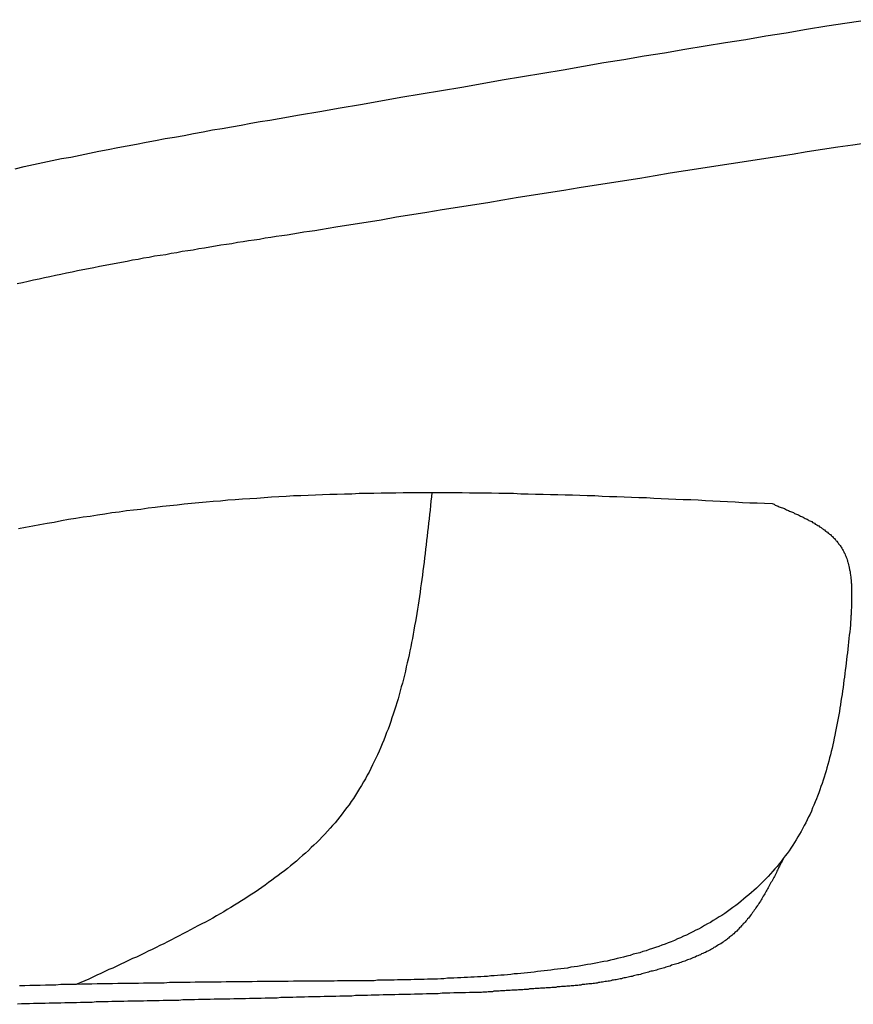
# Model space of a CAD drawing. Extents: x 562 to 7231, y 5767 to 12226.
# Tile 46 of 83: x 1428 to 1640, y 10708 to 10958. Entities that reach past the tile are written whole.
import ezdxf

# ---------------------------------------------------------------- set-up
doc = ezdxf.new("R2010")
doc.units = 0
doc.layers.add('CAR', color=10, linetype='CONTINUOUS')

msp = doc.modelspace()

# ---------------------------------------------------------------- linework, layer by layer
at = {"layer": 'CAR'}
for points in [[(1494.38, 10933.3, 0), (1499.53, 10934.2, 0), (1504.68, 10935.1, 0), (1509.83, 10936, 0), (1514.98, 10936.9, 0), (1520.13, 10937.8, 0), (1525.27, 10938.7, 0), (1530.42, 10939.6, 0), (1535.57, 10940.4, 0), (1540.72, 10941.3, 0), (1545.87, 10942.2, 0), (1551.02, 10943.1, 0), (1556.17, 10944, 0), (1561.32, 10944.8, 0), (1566.47, 10945.7, 0), (1571.62, 10946.6, 0), (1576.77, 10947.5, 0), (1581.92, 10948.3, 0), (1587.08, 10949.2, 0), (1592.23, 10950, 0), (1597.38, 10950.9, 0), (1602.53, 10951.8, 0), (1607.69, 10952.6, 0), (1612.84, 10953.4, 0), (1617.99, 10954.3, 0), (1623.15, 10955.1, 0), (1628.3, 10956, 0), (1633.46, 10956.8, 0), (1638.62, 10957.6, 0), (1643.77, 10958.4, 0)], [(1427.27, 10920.5, 0), (1429.62, 10921.1, 0), (1431.97, 10921.6, 0), (1434.32, 10922.1, 0), (1436.69, 10922.6, 0), (1439.05, 10923.1, 0), (1441.42, 10923.5, 0), (1443.8, 10924, 0), (1446.18, 10924.5, 0), (1448.56, 10925, 0), (1450.95, 10925.4, 0), (1453.34, 10925.9, 0), (1455.74, 10926.4, 0), (1458.14, 10926.8, 0), (1460.54, 10927.3, 0), (1462.94, 10927.7, 0), (1465.35, 10928.2, 0), (1467.76, 10928.6, 0), (1470.18, 10929, 0), (1472.59, 10929.5, 0), (1475.01, 10929.9, 0), (1477.43, 10930.4, 0), (1479.85, 10930.8, 0), (1482.27, 10931.2, 0), (1484.69, 10931.6, 0), (1487.11, 10932.1, 0), (1489.54, 10932.5, 0), (1491.96, 10932.9, 0), (1494.38, 10933.3, 0)], [(1643.93, 10927.1, 0), (1640.07, 10926.5, 0), (1636.2, 10926, 0), (1632.33, 10925.4, 0), (1628.47, 10924.8, 0), (1624.6, 10924.2, 0), (1620.74, 10923.6, 0), (1616.87, 10923, 0), (1613.01, 10922.4, 0), (1609.14, 10921.8, 0), (1605.28, 10921.2, 0), (1601.41, 10920.6, 0), (1597.55, 10920, 0), (1593.68, 10919.4, 0), (1589.82, 10918.7, 0), (1585.96, 10918.1, 0), (1582.09, 10917.5, 0), (1578.23, 10916.9, 0), (1574.37, 10916.3, 0), (1570.5, 10915.7, 0), (1566.64, 10915, 0), (1562.78, 10914.4, 0), (1558.92, 10913.8, 0), (1555.05, 10913.2, 0), (1551.19, 10912.6, 0), (1547.33, 10911.9, 0), (1543.47, 10911.3, 0), (1539.6, 10910.7, 0), (1535.74, 10910.1, 0), (1531.88, 10909.4, 0), (1528.02, 10908.8, 0), (1524.16, 10908.2, 0), (1520.29, 10907.5, 0), (1516.43, 10906.9, 0), (1512.57, 10906.3, 0), (1508.71, 10905.7, 0), (1504.85, 10905, 0)], [(1504.85, 10905, 0), (1503.44, 10904.8, 0), (1502.04, 10904.6, 0), (1500.63, 10904.4, 0), (1499.22, 10904.2, 0), (1497.82, 10903.9, 0), (1496.41, 10903.7, 0), (1495.01, 10903.5, 0), (1493.6, 10903.3, 0), (1492.2, 10903.1, 0), (1490.79, 10902.9, 0), (1489.39, 10902.6, 0), (1487.98, 10902.4, 0), (1486.57, 10902.2, 0), (1485.17, 10902, 0), (1483.76, 10901.8, 0), (1482.36, 10901.5, 0), (1480.96, 10901.3, 0), (1479.55, 10901.1, 0), (1478.15, 10900.9, 0), (1476.74, 10900.6, 0), (1475.34, 10900.4, 0), (1473.93, 10900.2, 0), (1472.53, 10899.9, 0), (1471.13, 10899.7, 0), (1469.73, 10899.5, 0), (1468.32, 10899.2, 0), (1466.92, 10899, 0), (1465.52, 10898.7, 0), (1464.12, 10898.5, 0), (1462.71, 10898.3, 0), (1461.31, 10898, 0), (1459.91, 10897.8, 0), (1458.51, 10897.5, 0), (1457.11, 10897.3, 0), (1455.71, 10897, 0), (1454.31, 10896.7, 0), (1452.91, 10896.5, 0), (1451.51, 10896.2, 0), (1450.11, 10896, 0), (1448.71, 10895.7, 0), (1447.31, 10895.4, 0), (1445.92, 10895.1, 0), (1444.52, 10894.9, 0), (1443.12, 10894.6, 0), (1441.73, 10894.3, 0), (1440.33, 10894, 0), (1438.93, 10893.7, 0), (1437.54, 10893.4, 0), (1436.14, 10893.1, 0), (1434.75, 10892.8, 0), (1433.36, 10892.5, 0), (1431.96, 10892.2, 0), (1430.57, 10891.9, 0), (1429.18, 10891.6, 0), (1427.78, 10891.3, 0)], [(1428.12, 10829.2, 0), (1429.94, 10829.5, 0), (1431.76, 10829.8, 0), (1433.58, 10830.2, 0), (1435.41, 10830.5, 0), (1437.23, 10830.8, 0), (1439.06, 10831.2, 0), (1440.88, 10831.5, 0), (1442.71, 10831.8, 0), (1444.54, 10832.1, 0), (1446.37, 10832.3, 0), (1448.2, 10832.6, 0), (1450.03, 10832.9, 0), (1451.86, 10833.2, 0), (1453.7, 10833.4, 0), (1455.53, 10833.7, 0), (1457.37, 10833.9, 0), (1459.2, 10834.1, 0), (1461.04, 10834.4, 0), (1462.88, 10834.6, 0), (1464.72, 10834.8, 0), (1466.56, 10835, 0), (1468.4, 10835.2, 0), (1470.24, 10835.4, 0), (1472.08, 10835.6, 0), (1473.93, 10835.8, 0), (1475.77, 10835.9, 0), (1477.62, 10836.1, 0), (1479.46, 10836.2, 0), (1481.31, 10836.4, 0), (1483.16, 10836.5, 0), (1485.01, 10836.7, 0), (1486.86, 10836.8, 0), (1488.71, 10836.9, 0), (1490.56, 10837, 0), (1492.41, 10837.2, 0), (1494.26, 10837.3, 0), (1496.11, 10837.4, 0), (1497.97, 10837.5, 0), (1499.82, 10837.5, 0), (1501.68, 10837.6, 0), (1503.54, 10837.7, 0), (1505.39, 10837.8, 0), (1507.25, 10837.9, 0), (1509.11, 10837.9, 0), (1510.97, 10838, 0), (1512.83, 10838, 0), (1514.69, 10838.1, 0), (1516.55, 10838.1, 0), (1518.41, 10838.1, 0), (1520.27, 10838.2, 0), (1522.13, 10838.2, 0), (1524, 10838.2, 0), (1525.86, 10838.3, 0), (1527.72, 10838.3, 0), (1529.59, 10838.3, 0), (1531.45, 10838.3, 0), (1533.32, 10838.3, 0), (1535.19, 10838.3, 0), (1537.05, 10838.3, 0), (1538.92, 10838.3, 0), (1540.79, 10838.3, 0), (1542.66, 10838.2, 0), (1544.53, 10838.2, 0), (1546.39, 10838.2, 0), (1548.26, 10838.2, 0), (1550.13, 10838.1, 0), (1552, 10838.1, 0), (1553.88, 10838.1, 0), (1555.75, 10838, 0), (1557.62, 10838, 0), (1559.49, 10837.9, 0), (1561.36, 10837.9, 0), (1563.24, 10837.8, 0), (1565.11, 10837.8, 0), (1566.98, 10837.7, 0), (1568.86, 10837.7, 0), (1570.73, 10837.6, 0), (1572.6, 10837.5, 0), (1574.48, 10837.5, 0), (1576.35, 10837.4, 0), (1578.23, 10837.3, 0), (1580.1, 10837.3, 0), (1581.98, 10837.2, 0), (1583.85, 10837.1, 0), (1585.73, 10837, 0), (1587.61, 10837, 0), (1589.48, 10836.9, 0), (1591.36, 10836.8, 0), (1593.24, 10836.7, 0), (1595.11, 10836.6, 0), (1596.99, 10836.5, 0), (1598.87, 10836.5, 0), (1600.74, 10836.4, 0), (1602.62, 10836.3, 0), (1604.5, 10836.2, 0), (1606.38, 10836.1, 0), (1608.25, 10836, 0), (1610.13, 10835.9, 0), (1612.01, 10835.8, 0), (1613.89, 10835.7, 0), (1615.76, 10835.7, 0), (1617.64, 10835.6, 0), (1619.52, 10835.5, 0)], [(1533.13, 10838.3, 0), (1533.01, 10837.2, 0), (1532.9, 10836.1, 0), (1532.78, 10835, 0), (1532.66, 10833.8, 0), (1532.54, 10832.7, 0), (1532.42, 10831.6, 0), (1532.29, 10830.5, 0), (1532.17, 10829.4, 0), (1532.05, 10828.3, 0), (1531.92, 10827.2, 0), (1531.8, 10826.1, 0), (1531.67, 10825, 0), (1531.54, 10823.9, 0), (1531.41, 10822.8, 0), (1531.27, 10821.7, 0), (1531.14, 10820.6, 0), (1531, 10819.5, 0), (1530.86, 10818.4, 0), (1530.72, 10817.3, 0), (1530.57, 10816.2, 0), (1530.42, 10815.1, 0), (1530.27, 10814.1, 0), (1530.12, 10813, 0), (1529.96, 10811.9, 0), (1529.8, 10810.8, 0), (1529.63, 10809.7, 0), (1529.46, 10808.7, 0), (1529.29, 10807.6, 0), (1529.11, 10806.5, 0), (1528.93, 10805.5, 0), (1528.75, 10804.4, 0), (1528.56, 10803.3, 0), (1528.37, 10802.3, 0), (1528.17, 10801.2, 0), (1527.97, 10800.2, 0), (1527.76, 10799.1, 0), (1527.54, 10798.1, 0), (1527.33, 10797.1, 0), (1527.1, 10796, 0), (1526.87, 10795, 0), (1526.64, 10794, 0), (1526.4, 10792.9, 0), (1526.15, 10791.9, 0), (1525.9, 10790.9, 0), (1525.64, 10789.9, 0), (1525.37, 10788.9, 0), (1525.1, 10787.9, 0), (1524.82, 10786.9, 0), (1524.54, 10785.9, 0), (1524.24, 10784.9, 0), (1523.94, 10784, 0), (1523.64, 10783, 0), (1523.32, 10782, 0), (1523, 10781.1, 0), (1522.67, 10780.1, 0), (1522.33, 10779.1, 0), (1521.99, 10778.2, 0), (1521.64, 10777.3, 0), (1521.27, 10776.3, 0), (1520.91, 10775.4, 0), (1520.53, 10774.5, 0), (1520.14, 10773.6, 0), (1519.74, 10772.6, 0), (1519.34, 10771.7, 0), (1518.93, 10770.8, 0), (1518.5, 10770, 0), (1518.07, 10769.1, 0), (1517.63, 10768.2, 0), (1517.18, 10767.3, 0), (1516.72, 10766.5, 0), (1516.24, 10765.6, 0), (1515.76, 10764.8, 0), (1515.27, 10763.9, 0), (1514.77, 10763.1, 0), (1514.26, 10762.3, 0), (1513.73, 10761.4, 0), (1513.2, 10760.6, 0), (1512.65, 10759.8, 0), (1512.1, 10759, 0), (1511.53, 10758.3, 0), (1510.95, 10757.5, 0), (1510.36, 10756.7, 0), (1509.76, 10755.9, 0), (1509.15, 10755.2, 0), (1508.53, 10754.4, 0), (1507.9, 10753.7, 0), (1507.26, 10753, 0), (1506.6, 10752.3, 0), (1505.94, 10751.5, 0), (1505.27, 10750.8, 0), (1504.58, 10750.1, 0), (1503.89, 10749.4, 0), (1503.19, 10748.7, 0), (1502.48, 10748.1, 0), (1501.76, 10747.4, 0), (1501.03, 10746.7, 0), (1500.29, 10746.1, 0), (1499.54, 10745.4, 0), (1498.79, 10744.7, 0), (1498.02, 10744.1, 0), (1497.25, 10743.5, 0), (1496.47, 10742.8, 0), (1495.68, 10742.2, 0), (1494.88, 10741.6, 0), (1494.08, 10741, 0), (1493.27, 10740.4, 0), (1492.45, 10739.8, 0), (1491.62, 10739.2, 0), (1490.78, 10738.6, 0), (1489.94, 10738, 0), (1489.09, 10737.4, 0), (1488.24, 10736.8, 0), (1487.37, 10736.3, 0), (1486.51, 10735.7, 0), (1485.63, 10735.1, 0), (1484.75, 10734.6, 0), (1483.86, 10734, 0), (1482.97, 10733.5, 0), (1482.07, 10732.9, 0), (1481.16, 10732.4, 0), (1480.25, 10731.8, 0), (1479.34, 10731.3, 0), (1478.41, 10730.8, 0), (1477.49, 10730.2, 0), (1476.56, 10729.7, 0), (1475.62, 10729.2, 0), (1474.68, 10728.7, 0), (1473.73, 10728.2, 0), (1472.78, 10727.7, 0), (1471.83, 10727.2, 0), (1470.87, 10726.7, 0), (1469.91, 10726.2, 0), (1468.94, 10725.7, 0), (1467.97, 10725.2, 0), (1467, 10724.7, 0), (1466.02, 10724.2, 0), (1465.04, 10723.7, 0), (1464.06, 10723.2, 0), (1463.08, 10722.7, 0), (1462.09, 10722.2, 0), (1461.1, 10721.8, 0), (1460.1, 10721.3, 0), (1459.1, 10720.8, 0), (1458.11, 10720.3, 0), (1457.11, 10719.9, 0), (1456.1, 10719.4, 0), (1455.1, 10718.9, 0), (1454.09, 10718.5, 0), (1453.08, 10718, 0), (1452.07, 10717.5, 0), (1451.06, 10717.1, 0), (1450.05, 10716.6, 0), (1449.04, 10716.1, 0), (1448.02, 10715.7, 0), (1447.01, 10715.2, 0), (1445.99, 10714.7, 0), (1444.98, 10714.3, 0), (1443.96, 10713.8, 0), (1442.95, 10713.4, 0)], [(1619.52, 10835.5, 0), (1619.78, 10835.4, 0), (1620.05, 10835.3, 0), (1620.31, 10835.1, 0), (1620.57, 10835, 0), (1620.84, 10834.9, 0), (1621.1, 10834.8, 0), (1621.36, 10834.7, 0), (1621.62, 10834.6, 0), (1621.88, 10834.5, 0), (1622.15, 10834.4, 0), (1622.41, 10834.3, 0), (1622.67, 10834.2, 0), (1622.93, 10834.1, 0), (1623.19, 10833.9, 0), (1623.45, 10833.8, 0), (1623.7, 10833.7, 0), (1623.96, 10833.6, 0), (1624.22, 10833.5, 0), (1624.47, 10833.4, 0), (1624.73, 10833.3, 0), (1624.98, 10833.2, 0), (1625.24, 10833, 0), (1625.49, 10832.9, 0), (1625.74, 10832.8, 0), (1625.99, 10832.7, 0), (1626.24, 10832.6, 0), (1626.49, 10832.5, 0), (1626.74, 10832.3, 0), (1626.98, 10832.2, 0), (1627.23, 10832.1, 0), (1627.47, 10832, 0), (1627.71, 10831.9, 0), (1627.95, 10831.7, 0), (1628.19, 10831.6, 0), (1628.43, 10831.5, 0), (1628.67, 10831.4, 0), (1628.9, 10831.2, 0), (1629.14, 10831.1, 0), (1629.37, 10831, 0), (1629.6, 10830.9, 0), (1629.83, 10830.7, 0), (1630.05, 10830.6, 0), (1630.28, 10830.5, 0), (1630.5, 10830.3, 0), (1630.72, 10830.2, 0), (1630.94, 10830.1, 0), (1631.16, 10829.9, 0), (1631.38, 10829.8, 0), (1631.59, 10829.6, 0), (1631.8, 10829.5, 0), (1632.01, 10829.4, 0), (1632.22, 10829.2, 0), (1632.42, 10829.1, 0), (1632.63, 10828.9, 0), (1632.83, 10828.8, 0), (1633.02, 10828.6, 0), (1633.22, 10828.5, 0), (1633.41, 10828.3, 0), (1633.6, 10828.2, 0), (1633.79, 10828, 0), (1633.98, 10827.9, 0), (1634.16, 10827.7, 0), (1634.34, 10827.6, 0), (1634.52, 10827.4, 0), (1634.69, 10827.2, 0), (1634.87, 10827.1, 0), (1635.04, 10826.9, 0), (1635.2, 10826.7, 0), (1635.37, 10826.6, 0), (1635.53, 10826.4, 0), (1635.69, 10826.2, 0), (1635.84, 10826, 0), (1635.99, 10825.9, 0), (1636.14, 10825.7, 0), (1636.29, 10825.5, 0), (1636.43, 10825.3, 0), (1636.57, 10825.1, 0), (1636.71, 10824.9, 0), (1636.84, 10824.8, 0), (1636.97, 10824.6, 0), (1637.1, 10824.4, 0), (1637.22, 10824.2, 0), (1637.34, 10824, 0), (1637.45, 10823.8, 0), (1637.57, 10823.6, 0), (1637.67, 10823.4, 0), (1637.78, 10823.2, 0), (1637.88, 10823, 0), (1637.98, 10822.8, 0), (1638.08, 10822.5, 0), (1638.17, 10822.3, 0), (1638.26, 10822.1, 0), (1638.34, 10821.9, 0), (1638.43, 10821.7, 0), (1638.51, 10821.5, 0), (1638.58, 10821.2, 0), (1638.66, 10821, 0), (1638.73, 10820.8, 0), (1638.8, 10820.6, 0), (1638.86, 10820.3, 0), (1638.92, 10820.1, 0), (1638.98, 10819.9, 0), (1639.04, 10819.6, 0), (1639.1, 10819.4, 0), (1639.15, 10819.1, 0), (1639.2, 10818.9, 0), (1639.24, 10818.7, 0), (1639.29, 10818.4, 0), (1639.33, 10818.2, 0), (1639.37, 10817.9, 0), (1639.41, 10817.7, 0), (1639.44, 10817.4, 0), (1639.48, 10817.2, 0), (1639.51, 10816.9, 0), (1639.54, 10816.7, 0), (1639.56, 10816.4, 0), (1639.59, 10816.2, 0), (1639.61, 10815.9, 0), (1639.63, 10815.7, 0), (1639.65, 10815.4, 0), (1639.67, 10815.1, 0), (1639.69, 10814.9, 0), (1639.7, 10814.6, 0), (1639.71, 10814.4, 0), (1639.72, 10814.1, 0), (1639.73, 10813.8, 0), (1639.74, 10813.6, 0), (1639.75, 10813.3, 0), (1639.75, 10813, 0), (1639.75, 10812.8, 0), (1639.75, 10812.5, 0), (1639.75, 10812.2, 0), (1639.75, 10811.9, 0), (1639.75, 10811.7, 0), (1639.75, 10811.4, 0), (1639.74, 10811.1, 0), (1639.74, 10810.9, 0), (1639.73, 10810.6, 0), (1639.73, 10810.3, 0), (1639.72, 10810, 0), (1639.71, 10809.8, 0), (1639.7, 10809.5, 0), (1639.69, 10809.2, 0), (1639.68, 10808.9, 0), (1639.66, 10808.6, 0), (1639.65, 10808.4, 0), (1639.64, 10808.1, 0), (1639.62, 10807.8, 0), (1639.61, 10807.5, 0), (1639.59, 10807.2, 0), (1639.58, 10807, 0), (1639.56, 10806.7, 0), (1639.55, 10806.4, 0), (1639.53, 10806.1, 0), (1639.51, 10805.8, 0), (1639.49, 10805.6, 0), (1639.48, 10805.3, 0), (1639.46, 10805, 0), (1639.44, 10804.7, 0)], [(1639.44, 10804.7, 0), (1639.35, 10803.8, 0), (1639.25, 10802.9, 0), (1639.15, 10802.1, 0), (1639.05, 10801.2, 0), (1638.96, 10800.3, 0), (1638.86, 10799.4, 0), (1638.76, 10798.5, 0), (1638.66, 10797.6, 0), (1638.55, 10796.7, 0), (1638.45, 10795.8, 0), (1638.34, 10795, 0), (1638.24, 10794.1, 0), (1638.13, 10793.2, 0), (1638.02, 10792.3, 0), (1637.9, 10791.4, 0), (1637.79, 10790.6, 0), (1637.67, 10789.7, 0), (1637.55, 10788.8, 0), (1637.43, 10787.9, 0), (1637.3, 10787, 0), (1637.17, 10786.2, 0), (1637.04, 10785.3, 0), (1636.9, 10784.4, 0), (1636.76, 10783.6, 0), (1636.62, 10782.7, 0), (1636.47, 10781.8, 0), (1636.32, 10781, 0), (1636.17, 10780.1, 0), (1636.01, 10779.3, 0), (1635.85, 10778.4, 0), (1635.68, 10777.6, 0), (1635.5, 10776.7, 0), (1635.33, 10775.9, 0), (1635.14, 10775, 0), (1634.95, 10774.2, 0), (1634.76, 10773.4, 0), (1634.56, 10772.5, 0), (1634.35, 10771.7, 0), (1634.14, 10770.9, 0), (1633.93, 10770.1, 0), (1633.7, 10769.2, 0), (1633.47, 10768.4, 0), (1633.24, 10767.6, 0), (1633, 10766.8, 0), (1632.75, 10766, 0), (1632.49, 10765.2, 0), (1632.23, 10764.4, 0), (1631.96, 10763.6, 0), (1631.68, 10762.8, 0), (1631.39, 10762, 0), (1631.1, 10761.2, 0), (1630.8, 10760.5, 0), (1630.49, 10759.7, 0), (1630.17, 10758.9, 0), (1629.84, 10758.2, 0), (1629.51, 10757.4, 0), (1629.17, 10756.6, 0), (1628.82, 10755.9, 0), (1628.45, 10755.2, 0), (1628.09, 10754.4, 0), (1627.71, 10753.7, 0), (1627.32, 10753, 0), (1626.92, 10752.2, 0), (1626.51, 10751.5, 0), (1626.1, 10750.8, 0), (1625.67, 10750.1, 0), (1625.23, 10749.4, 0), (1624.78, 10748.7, 0), (1624.32, 10748, 0), (1623.85, 10747.3, 0), (1623.37, 10746.6, 0), (1622.88, 10746, 0), (1622.38, 10745.3, 0), (1621.87, 10744.6, 0), (1621.34, 10744, 0), (1620.81, 10743.3, 0), (1620.26, 10742.7, 0), (1619.71, 10742.1, 0), (1619.14, 10741.4, 0), (1618.57, 10740.8, 0), (1617.98, 10740.2, 0), (1617.39, 10739.6, 0), (1616.78, 10739, 0), (1616.17, 10738.4, 0), (1615.55, 10737.8, 0), (1614.92, 10737.2, 0), (1614.28, 10736.7, 0), (1613.64, 10736.1, 0), (1612.98, 10735.6, 0), (1612.32, 10735, 0), (1611.65, 10734.5, 0), (1610.98, 10733.9, 0), (1610.29, 10733.4, 0), (1609.6, 10732.9, 0), (1608.91, 10732.4, 0), (1608.2, 10731.9, 0), (1607.5, 10731.4, 0), (1606.78, 10730.9, 0), (1606.06, 10730.5, 0), (1605.34, 10730, 0), (1604.61, 10729.6, 0), (1603.87, 10729.1, 0), (1603.13, 10728.7, 0), (1602.39, 10728.3, 0), (1601.64, 10727.8, 0), (1600.88, 10727.4, 0), (1600.13, 10727.1, 0), (1599.37, 10726.7, 0), (1598.6, 10726.3, 0), (1597.83, 10725.9, 0), (1597.06, 10725.6, 0), (1596.29, 10725.2, 0), (1595.51, 10724.9, 0), (1594.73, 10724.5, 0), (1593.94, 10724.2, 0), (1593.15, 10723.9, 0), (1592.36, 10723.6, 0), (1591.57, 10723.3, 0), (1590.77, 10723, 0), (1589.97, 10722.7, 0), (1589.17, 10722.5, 0), (1588.36, 10722.2, 0), (1587.55, 10721.9, 0), (1586.74, 10721.7, 0), (1585.93, 10721.4, 0), (1585.11, 10721.2, 0), (1584.29, 10721, 0), (1583.47, 10720.7, 0), (1582.65, 10720.5, 0), (1581.82, 10720.3, 0), (1581, 10720.1, 0), (1580.17, 10719.9, 0), (1579.34, 10719.7, 0), (1578.51, 10719.5, 0), (1577.67, 10719.3, 0), (1576.84, 10719.2, 0), (1576, 10719, 0), (1575.16, 10718.8, 0), (1574.33, 10718.7, 0), (1573.49, 10718.5, 0), (1572.64, 10718.4, 0), (1571.8, 10718.2, 0), (1570.96, 10718.1, 0), (1570.11, 10717.9, 0), (1569.27, 10717.8, 0), (1568.42, 10717.7, 0), (1567.57, 10717.5, 0), (1566.73, 10717.4, 0), (1565.88, 10717.3, 0), (1565.03, 10717.2, 0), (1564.18, 10717.1, 0), (1563.33, 10717, 0), (1562.49, 10716.9, 0), (1561.64, 10716.8, 0), (1560.79, 10716.7, 0), (1559.94, 10716.6, 0), (1559.09, 10716.5, 0), (1558.24, 10716.4, 0), (1557.39, 10716.3, 0), (1556.55, 10716.2, 0), (1555.7, 10716.1, 0), (1554.85, 10716, 0), (1554, 10716, 0), (1553.15, 10715.9, 0), (1552.31, 10715.8, 0), (1551.46, 10715.7, 0), (1550.61, 10715.7, 0), (1549.76, 10715.6, 0), (1548.92, 10715.5, 0), (1548.07, 10715.5, 0), (1547.22, 10715.4, 0), (1546.37, 10715.4, 0), (1545.53, 10715.3, 0), (1544.68, 10715.3, 0), (1543.83, 10715.2, 0), (1542.99, 10715.2, 0), (1542.14, 10715.1, 0), (1541.29, 10715.1, 0), (1540.45, 10715, 0), (1539.6, 10715, 0), (1538.75, 10714.9, 0), (1537.91, 10714.9, 0), (1537.06, 10714.9, 0), (1536.21, 10714.8, 0), (1535.37, 10714.8, 0), (1534.52, 10714.7, 0), (1533.68, 10714.7, 0), (1532.83, 10714.7, 0), (1531.98, 10714.7, 0), (1531.14, 10714.6, 0), (1530.29, 10714.6, 0), (1529.45, 10714.6, 0), (1528.6, 10714.6, 0), (1527.75, 10714.5, 0), (1526.91, 10714.5, 0), (1526.06, 10714.5, 0), (1525.22, 10714.5, 0), (1524.37, 10714.5, 0), (1523.53, 10714.4, 0), (1522.68, 10714.4, 0), (1521.84, 10714.4, 0), (1520.99, 10714.4, 0), (1520.14, 10714.4, 0), (1519.3, 10714.4, 0), (1518.45, 10714.3, 0), (1517.61, 10714.3, 0), (1516.76, 10714.3, 0), (1515.92, 10714.3, 0), (1515.07, 10714.3, 0), (1514.23, 10714.3, 0), (1513.38, 10714.3, 0), (1512.54, 10714.3, 0), (1511.69, 10714.3, 0), (1510.85, 10714.3, 0), (1510, 10714.3, 0), (1509.16, 10714.3, 0), (1508.31, 10714.2, 0), (1507.47, 10714.2, 0), (1506.62, 10714.2, 0), (1505.78, 10714.2, 0), (1504.93, 10714.2, 0), (1504.09, 10714.2, 0), (1503.24, 10714.2, 0)], [(1622.43, 10745.4, 0), (1622.27, 10745, 0), (1622.1, 10744.7, 0), (1621.94, 10744.4, 0), (1621.78, 10744.1, 0), (1621.61, 10743.7, 0), (1621.45, 10743.4, 0), (1621.28, 10743.1, 0), (1621.12, 10742.7, 0), (1620.95, 10742.4, 0), (1620.78, 10742.1, 0), (1620.62, 10741.8, 0), (1620.45, 10741.4, 0), (1620.28, 10741.1, 0), (1620.11, 10740.8, 0), (1619.95, 10740.5, 0), (1619.78, 10740.2, 0), (1619.61, 10739.8, 0), (1619.44, 10739.5, 0), (1619.26, 10739.2, 0), (1619.09, 10738.9, 0), (1618.92, 10738.6, 0), (1618.74, 10738.2, 0), (1618.57, 10737.9, 0), (1618.39, 10737.6, 0), (1618.22, 10737.3, 0), (1618.04, 10737, 0), (1617.86, 10736.7, 0), (1617.68, 10736.4, 0), (1617.5, 10736.1, 0), (1617.31, 10735.8, 0), (1617.13, 10735.4, 0), (1616.94, 10735.1, 0), (1616.76, 10734.8, 0), (1616.57, 10734.5, 0), (1616.38, 10734.2, 0), (1616.19, 10733.9, 0), (1616, 10733.6, 0), (1615.8, 10733.4, 0), (1615.61, 10733.1, 0), (1615.41, 10732.8, 0), (1615.21, 10732.5, 0), (1615.01, 10732.2, 0), (1614.81, 10731.9, 0), (1614.6, 10731.6, 0), (1614.39, 10731.3, 0), (1614.19, 10731.1, 0), (1613.98, 10730.8, 0), (1613.76, 10730.5, 0), (1613.55, 10730.2, 0), (1613.33, 10730, 0), (1613.11, 10729.7, 0), (1612.89, 10729.4, 0), (1612.67, 10729.2, 0), (1612.44, 10728.9, 0), (1612.22, 10728.7, 0), (1611.99, 10728.4, 0), (1611.75, 10728.2, 0), (1611.52, 10727.9, 0), (1611.28, 10727.7, 0), (1611.04, 10727.4, 0), (1610.8, 10727.2, 0), (1610.55, 10726.9, 0), (1610.31, 10726.7, 0), (1610.06, 10726.5, 0), (1609.8, 10726.2, 0), (1609.55, 10726, 0), (1609.29, 10725.8, 0), (1609.03, 10725.6, 0), (1608.76, 10725.4, 0), (1608.5, 10725.1, 0), (1608.22, 10724.9, 0), (1607.95, 10724.7, 0), (1607.68, 10724.5, 0), (1607.4, 10724.3, 0), (1607.12, 10724.1, 0), (1606.83, 10723.9, 0), (1606.54, 10723.7, 0), (1606.26, 10723.6, 0), (1605.96, 10723.4, 0), (1605.67, 10723.2, 0), (1605.37, 10723, 0), (1605.08, 10722.8, 0), (1604.77, 10722.7, 0), (1604.47, 10722.5, 0), (1604.17, 10722.3, 0), (1603.86, 10722.1, 0), (1603.55, 10722, 0), (1603.24, 10721.8, 0), (1602.93, 10721.7, 0), (1602.61, 10721.5, 0), (1602.29, 10721.4, 0), (1601.97, 10721.2, 0), (1601.65, 10721.1, 0), (1601.33, 10720.9, 0), (1601.01, 10720.8, 0), (1600.68, 10720.6, 0), (1600.36, 10720.5, 0), (1600.03, 10720.3, 0), (1599.7, 10720.2, 0), (1599.37, 10720.1, 0), (1599.04, 10719.9, 0), (1598.71, 10719.8, 0), (1598.37, 10719.7, 0), (1598.04, 10719.6, 0), (1597.7, 10719.4, 0), (1597.37, 10719.3, 0), (1597.03, 10719.2, 0), (1596.69, 10719.1, 0), (1596.35, 10718.9, 0), (1596.01, 10718.8, 0), (1595.67, 10718.7, 0), (1595.33, 10718.6, 0), (1594.99, 10718.5, 0), (1594.65, 10718.4, 0), (1594.3, 10718.3, 0), (1593.96, 10718.2, 0), (1593.62, 10718, 0), (1593.27, 10717.9, 0), (1592.93, 10717.8, 0), (1592.59, 10717.7, 0), (1592.24, 10717.6, 0), (1591.9, 10717.5, 0), (1591.55, 10717.4, 0), (1591.21, 10717.3, 0), (1590.87, 10717.2, 0), (1590.52, 10717.1, 0), (1590.18, 10717, 0), (1589.84, 10716.9, 0), (1589.49, 10716.8, 0), (1589.15, 10716.7, 0), (1588.81, 10716.7, 0), (1588.47, 10716.6, 0), (1588.12, 10716.5, 0), (1587.78, 10716.4, 0), (1587.44, 10716.3, 0), (1587.1, 10716.2, 0), (1586.76, 10716.1, 0), (1586.42, 10716, 0), (1586.08, 10715.9, 0), (1585.73, 10715.8, 0), (1585.39, 10715.8, 0), (1585.05, 10715.7, 0), (1584.71, 10715.6, 0), (1584.37, 10715.5, 0), (1584.03, 10715.4, 0), (1583.69, 10715.4, 0), (1583.35, 10715.3, 0), (1583.01, 10715.2, 0), (1582.66, 10715.1, 0), (1582.32, 10715, 0), (1581.98, 10715, 0), (1581.64, 10714.9, 0), (1581.3, 10714.8, 0), (1580.96, 10714.8, 0), (1580.61, 10714.7, 0), (1580.27, 10714.6, 0), (1579.93, 10714.5, 0), (1579.59, 10714.5, 0), (1579.24, 10714.4, 0), (1578.9, 10714.4, 0), (1578.56, 10714.3, 0), (1578.21, 10714.2, 0), (1577.87, 10714.2, 0), (1577.52, 10714.1, 0), (1577.18, 10714.1, 0), (1576.84, 10714, 0), (1576.49, 10713.9, 0), (1576.14, 10713.9, 0), (1575.8, 10713.8, 0), (1575.45, 10713.8, 0), (1575.11, 10713.7, 0), (1574.76, 10713.7, 0), (1574.41, 10713.6, 0), (1574.07, 10713.6, 0), (1573.72, 10713.5, 0), (1573.37, 10713.5, 0), (1573.02, 10713.5, 0), (1572.67, 10713.4, 0), (1572.33, 10713.4, 0), (1571.98, 10713.3, 0), (1571.63, 10713.3, 0), (1571.28, 10713.3, 0), (1570.93, 10713.2, 0), (1570.58, 10713.2, 0), (1570.23, 10713.1, 0), (1569.88, 10713.1, 0), (1569.53, 10713.1, 0), (1569.18, 10713, 0), (1568.83, 10713, 0), (1568.48, 10713, 0), (1568.13, 10712.9, 0), (1567.78, 10712.9, 0), (1567.43, 10712.9, 0), (1567.08, 10712.8, 0), (1566.73, 10712.8, 0), (1566.38, 10712.8, 0), (1566.03, 10712.8, 0), (1565.68, 10712.7, 0), (1565.33, 10712.7, 0), (1564.98, 10712.7, 0), (1564.62, 10712.6, 0), (1564.27, 10712.6, 0), (1563.92, 10712.6, 0), (1563.57, 10712.6, 0), (1563.22, 10712.5, 0), (1562.87, 10712.5, 0), (1562.52, 10712.5, 0), (1562.17, 10712.5, 0), (1561.81, 10712.4, 0), (1561.46, 10712.4, 0), (1561.11, 10712.4, 0), (1560.76, 10712.4, 0), (1560.41, 10712.3, 0), (1560.06, 10712.3, 0), (1559.71, 10712.3, 0), (1559.36, 10712.3, 0), (1559.01, 10712.2, 0), (1558.66, 10712.2, 0), (1558.3, 10712.2, 0), (1557.95, 10712.2, 0), (1557.6, 10712.1, 0), (1557.25, 10712.1, 0), (1556.9, 10712.1, 0), (1556.55, 10712.1, 0), (1556.2, 10712, 0), (1555.85, 10712, 0), (1555.5, 10712, 0), (1555.15, 10712, 0), (1554.8, 10711.9, 0), (1554.45, 10711.9, 0), (1554.1, 10711.9, 0), (1553.75, 10711.9, 0), (1553.4, 10711.9, 0), (1553.05, 10711.8, 0), (1552.7, 10711.8, 0), (1552.35, 10711.8, 0), (1552, 10711.8, 0), (1551.65, 10711.7, 0), (1551.3, 10711.7, 0), (1550.95, 10711.7, 0), (1550.6, 10711.7, 0), (1550.25, 10711.6, 0), (1549.9, 10711.6, 0), (1549.55, 10711.6, 0), (1549.2, 10711.6, 0), (1548.85, 10711.6, 0), (1548.5, 10711.5, 0), (1548.15, 10711.5, 0), (1547.8, 10711.5, 0), (1547.45, 10711.5, 0), (1547.1, 10711.4, 0), (1546.75, 10711.4, 0), (1546.4, 10711.4, 0), (1546.05, 10711.4, 0), (1545.7, 10711.3, 0)], [(1503.24, 10714.2, 0), (1501.93, 10714.2, 0), (1500.61, 10714.2, 0), (1499.3, 10714.2, 0), (1497.99, 10714.2, 0), (1496.67, 10714.1, 0), (1495.36, 10714.1, 0), (1494.05, 10714.1, 0), (1492.73, 10714.1, 0), (1491.42, 10714.1, 0), (1490.11, 10714.1, 0), (1488.79, 10714.1, 0), (1487.48, 10714, 0), (1486.17, 10714, 0), (1484.85, 10714, 0), (1483.54, 10714, 0), (1482.23, 10714, 0), (1480.91, 10714, 0), (1479.6, 10713.9, 0), (1478.29, 10713.9, 0), (1476.97, 10713.9, 0), (1475.66, 10713.9, 0), (1474.35, 10713.9, 0), (1473.03, 10713.9, 0), (1471.72, 10713.8, 0), (1470.41, 10713.8, 0), (1469.1, 10713.8, 0), (1467.78, 10713.8, 0), (1466.47, 10713.8, 0), (1465.16, 10713.7, 0), (1463.84, 10713.7, 0), (1462.53, 10713.7, 0), (1461.22, 10713.7, 0), (1459.9, 10713.7, 0), (1458.59, 10713.6, 0), (1457.28, 10713.6, 0), (1455.96, 10713.6, 0), (1454.65, 10713.6, 0), (1453.34, 10713.6, 0), (1452.03, 10713.5, 0), (1450.71, 10713.5, 0), (1449.4, 10713.5, 0), (1448.09, 10713.5, 0), (1446.77, 10713.4, 0), (1445.46, 10713.4, 0), (1444.15, 10713.4, 0), (1442.84, 10713.3, 0), (1441.52, 10713.3, 0), (1440.21, 10713.3, 0), (1438.9, 10713.3, 0), (1437.59, 10713.2, 0), (1436.27, 10713.2, 0), (1434.96, 10713.2, 0), (1433.65, 10713.1, 0), (1432.34, 10713.1, 0), (1431.02, 10713.1, 0), (1429.71, 10713, 0), (1428.4, 10713, 0)], [(1545.7, 10711.3, 0), (1544.7, 10711.3, 0), (1543.7, 10711.3, 0), (1542.7, 10711.3, 0), (1541.7, 10711.2, 0), (1540.71, 10711.2, 0), (1539.71, 10711.2, 0), (1538.71, 10711.2, 0), (1537.71, 10711.1, 0), (1536.72, 10711.1, 0), (1535.72, 10711.1, 0), (1534.72, 10711, 0), (1533.72, 10711, 0), (1532.72, 10711, 0), (1531.73, 10711, 0), (1530.73, 10710.9, 0), (1529.73, 10710.9, 0), (1528.73, 10710.9, 0), (1527.73, 10710.8, 0), (1526.74, 10710.8, 0), (1525.74, 10710.8, 0), (1524.74, 10710.8, 0), (1523.74, 10710.7, 0), (1522.74, 10710.7, 0), (1521.75, 10710.7, 0), (1520.75, 10710.7, 0), (1519.75, 10710.6, 0), (1518.75, 10710.6, 0), (1517.75, 10710.6, 0), (1516.76, 10710.5, 0), (1515.76, 10710.5, 0), (1514.76, 10710.5, 0), (1513.76, 10710.5, 0), (1512.76, 10710.4, 0), (1511.77, 10710.4, 0), (1510.77, 10710.4, 0), (1509.77, 10710.4, 0), (1508.77, 10710.3, 0), (1507.77, 10710.3, 0), (1506.78, 10710.3, 0), (1505.78, 10710.3, 0), (1504.78, 10710.2, 0), (1503.78, 10710.2, 0), (1502.78, 10710.2, 0), (1501.79, 10710.2, 0), (1500.79, 10710.1, 0), (1499.79, 10710.1, 0), (1498.79, 10710.1, 0), (1497.79, 10710, 0), (1496.8, 10710, 0), (1495.8, 10710, 0), (1494.8, 10710, 0), (1493.8, 10709.9, 0), (1492.8, 10709.9, 0), (1491.81, 10709.9, 0), (1490.81, 10709.9, 0), (1489.81, 10709.8, 0), (1488.81, 10709.8, 0), (1487.81, 10709.8, 0), (1486.82, 10709.8, 0), (1485.82, 10709.7, 0), (1484.82, 10709.7, 0), (1483.82, 10709.7, 0), (1482.82, 10709.7, 0), (1481.82, 10709.6, 0), (1480.83, 10709.6, 0), (1479.83, 10709.6, 0), (1478.83, 10709.6, 0), (1477.83, 10709.6, 0), (1476.83, 10709.5, 0), (1475.84, 10709.5, 0), (1474.84, 10709.5, 0), (1473.84, 10709.5, 0), (1472.84, 10709.4, 0), (1471.84, 10709.4, 0), (1470.84, 10709.4, 0), (1469.85, 10709.4, 0), (1468.85, 10709.3, 0), (1467.85, 10709.3, 0), (1466.85, 10709.3, 0), (1465.85, 10709.3, 0), (1464.86, 10709.3, 0), (1463.86, 10709.2, 0), (1462.86, 10709.2, 0), (1461.86, 10709.2, 0), (1460.86, 10709.2, 0), (1459.86, 10709.1, 0), (1458.87, 10709.1, 0), (1457.87, 10709.1, 0), (1456.87, 10709.1, 0), (1455.87, 10709.1, 0), (1454.87, 10709, 0), (1453.87, 10709, 0), (1452.88, 10709, 0), (1451.88, 10709, 0), (1450.88, 10708.9, 0), (1449.88, 10708.9, 0), (1448.88, 10708.9, 0), (1447.89, 10708.9, 0), (1446.89, 10708.8, 0), (1445.89, 10708.8, 0), (1444.89, 10708.8, 0), (1443.89, 10708.8, 0), (1442.89, 10708.7, 0), (1441.9, 10708.7, 0), (1440.9, 10708.7, 0), (1439.9, 10708.7, 0), (1438.9, 10708.6, 0), (1437.9, 10708.6, 0), (1436.91, 10708.6, 0), (1435.91, 10708.6, 0), (1434.91, 10708.5, 0), (1433.91, 10708.5, 0), (1432.91, 10708.5, 0), (1431.92, 10708.5, 0), (1430.92, 10708.4, 0), (1429.92, 10708.4, 0), (1428.92, 10708.4, 0), (1427.92, 10708.3, 0)]]:
    msp.add_polyline3d(points, dxfattribs=at)

doc.saveas('drawing.dxf')
